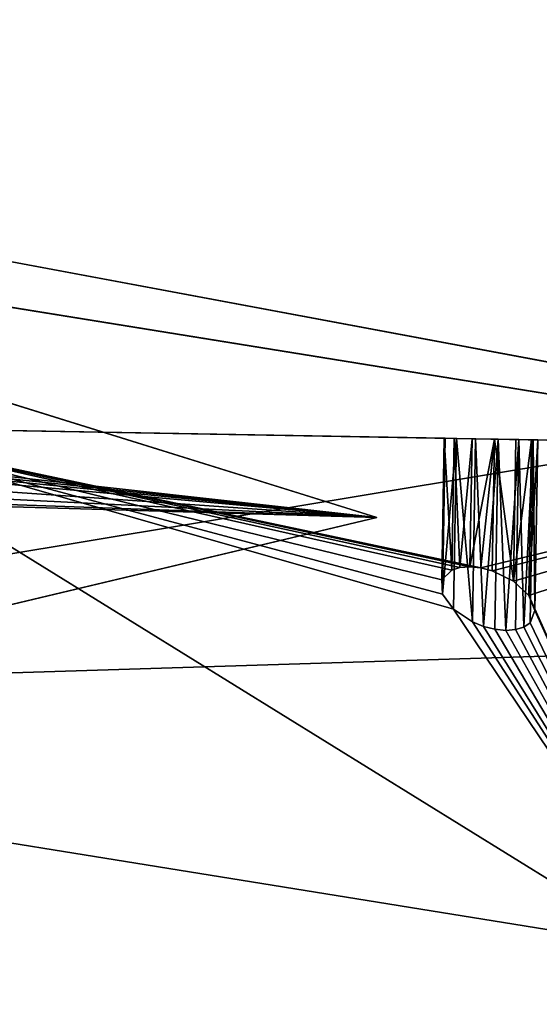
# Model space of a CAD drawing. Extents: x 5.2 to 19.2, y -23 to 23.
# Tile 160 of 256: x 11.108 to 11.432, y -23.036 to -22.421. Entities that reach past the tile are written whole.
import ezdxf

# ---------------------------------------------------------------- set-up
doc = ezdxf.new("R2010")
doc.units = 0
doc.header["$MEASUREMENT"] = 0
doc.layers.get('0').update_dxf_attribs({"linetype": 'CONTINUOUS'})

# ---------------------------------------------------------------- blocks, each defined once
blk = doc.blocks.new('LUXORA_OVAL_LED_37W_STL')
at = {"color": 0}
for p, q in [((9.8622, -22.27456, 0.51943), (11.33085, -22.73222, 4.14347)), ((9.8622, -22.27456, 0.51943), (11.33085, -22.73222, 4.14347)), ((11.57243, -22.67676, 4.45113), (10.05373, -22.43188, 0.82709)), ((11.57243, -22.67676, 4.45113), (10.05373, -22.43188, 0.82709)), ((10.40918, -22.44286, 4.18098), (11.6161, -22.66847, 4.18098)), ((11.6161, -22.66847, 4.14161), (10.40918, -22.44286, 4.14161)), ((11.6161, -22.66847, 4.14161), (10.40918, -22.44286, 4.14161)), ((10.40918, -22.44286, 4.18098), (11.6161, -22.66847, 4.18098)), ((10.40918, -22.44286, 0.83452), (11.6161, -22.66847, 0.83452)), ((11.6161, -22.66847, 0.79515), (10.40918, -22.44286, 0.79515)), ((11.6161, -22.66847, 0.79515), (10.40918, -22.44286, 0.79515)), ((10.40918, -22.44286, 0.83452), (11.6161, -22.66847, 0.83452)), ((10.63887, -22.51659, 4.45113), (11.33085, -22.73222, 4.14347)), ((10.63887, -22.51659, 4.45113), (11.33085, -22.73222, 4.14347)), ((10.7693, -22.54726, 0.51943), (12.288, -22.79214, 4.14347)), ((10.7693, -22.54726, 0.51943), (12.288, -22.79214, 4.14347)), ((12.51927, -22.70299, 4.45113), (10.9812, -22.67584, 0.82709)), ((10.9812, -22.67584, 0.82709), (11.53152, -23.01596, 1.12989)), ((11.7059, -22.68863, 0.51943), (10.9812, -22.67584, 0.82709)), ((12.51927, -22.70299, 4.45113), (10.9812, -22.67584, 0.82709)), ((11.7059, -22.68863, 0.51943), (10.9812, -22.67584, 0.82709)), ((10.9812, -22.67584, 0.82709), (11.53152, -23.01596, 1.12989)), ((11.37152, -22.77121, 0.80503), (11.37308, -22.68276, 0.80503)), ((11.37152, -22.77121, 0.80503), (11.37308, -22.68276, 0.80503)), ((11.37191, -22.78002, 0.81915), (11.37363, -22.68277, 0.81915)), ((11.37191, -22.78002, 0.81915), (11.37363, -22.68277, 0.81915)), ((11.37363, -22.68277, 0.81915), (11.37308, -22.68276, 0.80503)), ((11.37308, -22.68276, 0.80503), (11.37915, -22.68287, 0.79227)), ((11.37363, -22.68277, 0.81915), (11.37308, -22.68276, 0.80503)), ((11.37308, -22.68276, 0.80503), (11.37915, -22.68287, 0.79227)), ((11.38068, -22.68289, 0.8314), (11.37363, -22.68277, 0.81915)), ((11.38068, -22.68289, 0.8314), (11.37363, -22.68277, 0.81915)), ((11.3777, -22.76508, 0.79227), (11.37915, -22.68287, 0.79227)), ((11.3777, -22.76508, 0.79227), (11.37915, -22.68287, 0.79227)), ((11.37879, -22.78948, 0.8314), (11.38068, -22.68289, 0.8314)), ((11.37879, -22.78948, 0.8314), (11.38068, -22.68289, 0.8314)), ((11.37915, -22.68287, 0.79227), (11.39046, -22.68307, 0.78379)), ((11.38287, -22.76348, 0.78735), (11.37915, -22.68287, 0.79227)), ((11.38287, -22.76348, 0.78735), (11.37915, -22.68287, 0.79227)), ((11.37915, -22.68287, 0.79227), (11.39046, -22.68307, 0.78379)), ((11.39261, -22.68311, 0.83897), (11.38068, -22.68289, 0.8314)), ((11.39261, -22.68311, 0.83897), (11.38068, -22.68289, 0.8314)), ((11.38287, -22.76348, 0.78735), (11.39046, -22.68307, 0.78379)), ((11.38287, -22.76348, 0.78735), (11.39046, -22.68307, 0.78379)), ((11.38905, -22.76302, 0.78379), (11.39046, -22.68307, 0.78379)), ((11.38905, -22.76302, 0.78379), (11.39046, -22.68307, 0.78379)), ((11.38905, -22.76302, 0.78379), (11.40441, -22.68331, 0.78155)), ((11.38905, -22.76302, 0.78379), (11.40441, -22.68331, 0.78155)), ((11.39046, -22.68307, 0.78379), (11.40441, -22.68331, 0.78155)), ((11.39046, -22.68307, 0.78379), (11.40441, -22.68331, 0.78155)), ((11.39059, -22.79744, 0.83897), (11.39261, -22.68311, 0.83897)), ((11.39059, -22.79744, 0.83897), (11.39261, -22.68311, 0.83897)), ((11.40669, -22.68336, 0.84013), (11.39261, -22.68311, 0.83897)), ((11.39751, -22.80025, 0.8404), (11.39261, -22.68311, 0.83897)), ((11.40669, -22.68336, 0.84013), (11.39261, -22.68311, 0.83897)), ((11.39751, -22.80025, 0.8404), (11.39261, -22.68311, 0.83897)), ((11.39588, -22.76372, 0.78182), (11.40441, -22.68331, 0.78155)), ((11.39588, -22.76372, 0.78182), (11.40441, -22.68331, 0.78155)), ((11.39751, -22.80025, 0.8404), (11.40669, -22.68336, 0.84013)), ((11.39751, -22.80025, 0.8404), (11.40669, -22.68336, 0.84013)), ((11.40441, -22.68331, 0.78155), (11.40296, -22.76552, 0.78155)), ((11.40441, -22.68331, 0.78155), (11.40296, -22.76552, 0.78155)), ((11.40441, -22.68331, 0.78155), (11.41781, -22.68355, 0.78604)), ((11.40441, -22.68331, 0.78155), (11.41781, -22.68355, 0.78604)), ((11.4046, -22.80206, 0.84013), (11.40669, -22.68336, 0.84013)), ((11.4046, -22.80206, 0.84013), (11.40669, -22.68336, 0.84013)), ((11.4197, -22.68358, 0.8346), (11.40669, -22.68336, 0.84013)), ((11.41142, -22.80275, 0.83816), (11.40669, -22.68336, 0.84013)), ((11.4197, -22.68358, 0.8346), (11.40669, -22.68336, 0.84013)), ((11.41142, -22.80275, 0.83816), (11.40669, -22.68336, 0.84013)), ((11.41142, -22.80275, 0.83816), (11.4197, -22.68358, 0.8346)), ((11.41142, -22.80275, 0.83816), (11.4197, -22.68358, 0.8346)), ((11.41781, -22.68355, 0.78604), (11.41625, -22.772, 0.78604)), ((11.41781, -22.68355, 0.78604), (11.41625, -22.772, 0.78604)), ((11.4197, -22.68358, 0.8346), (11.4176, -22.80229, 0.8346)), ((11.4197, -22.68358, 0.8346), (11.4176, -22.80229, 0.8346)), ((11.41781, -22.68355, 0.78604), (11.42758, -22.68372, 0.79625)), ((11.41781, -22.68355, 0.78604), (11.42758, -22.68372, 0.79625)), ((11.42865, -22.68374, 0.82367), (11.4197, -22.68358, 0.8346)), ((11.4197, -22.68358, 0.8346), (11.42277, -22.8007, 0.82968)), ((11.4197, -22.68358, 0.8346), (11.42277, -22.8007, 0.82968)), ((11.42865, -22.68374, 0.82367), (11.4197, -22.68358, 0.8346)), ((11.42865, -22.68374, 0.82367), (11.42277, -22.8007, 0.82968)), ((11.42865, -22.68374, 0.82367), (11.42277, -22.8007, 0.82968)), ((11.42758, -22.68372, 0.79625), (11.42587, -22.78097, 0.79625)), ((11.42758, -22.68372, 0.79625), (11.42587, -22.78097, 0.79625)), ((11.42865, -22.68374, 0.82367), (11.42663, -22.79807, 0.82367)), ((11.42865, -22.68374, 0.82367), (11.42663, -22.79807, 0.82367)), ((11.42758, -22.68372, 0.79625), (11.4315, -22.68379, 0.80983)), ((11.42758, -22.68372, 0.79625), (11.4315, -22.68379, 0.80983)), ((11.4315, -22.68379, 0.80983), (11.42865, -22.68374, 0.82367)), ((11.4315, -22.68379, 0.80983), (11.42865, -22.68374, 0.82367)), ((11.4315, -22.68379, 0.80983), (11.42961, -22.79038, 0.80983)), ((11.4315, -22.68379, 0.80983), (11.42961, -22.79038, 0.80983)), ((11.33085, -22.73222, 4.14347), (10.70153, -22.88214, 3.84067)), ((11.33085, -22.73222, 4.14347), (10.70153, -22.88214, 3.84067)), ((11.38287, -22.76348, 0.78735), (11.3777, -22.76508, 0.79227)), ((11.38287, -22.76348, 0.78735), (11.3777, -22.76508, 0.79227)), ((11.38905, -22.76302, 0.78379), (11.38287, -22.76348, 0.78735)), ((11.38905, -22.76302, 0.78379), (11.38287, -22.76348, 0.78735)), ((11.39588, -22.76372, 0.78182), (11.38905, -22.76302, 0.78379)), ((11.39588, -22.76372, 0.78182), (11.38905, -22.76302, 0.78379)), ((11.40296, -22.76552, 0.78155), (11.39588, -22.76372, 0.78182)), ((11.40296, -22.76552, 0.78155), (11.39588, -22.76372, 0.78182)), ((11.3777, -22.76508, 0.79227), (11.37152, -22.77121, 0.80503)), ((11.3777, -22.76508, 0.79227), (11.37152, -22.77121, 0.80503)), ((11.41625, -22.772, 0.78604), (11.40296, -22.76552, 0.78155)), ((11.41625, -22.772, 0.78604), (11.40296, -22.76552, 0.78155)), ((11.37152, -22.77121, 0.80503), (11.37191, -22.78002, 0.81915)), ((11.37152, -22.77121, 0.80503), (11.37191, -22.78002, 0.81915)), ((11.42587, -22.78097, 0.79625), (11.41625, -22.772, 0.78604)), ((11.42587, -22.78097, 0.79625), (11.41625, -22.772, 0.78604)), ((11.37191, -22.78002, 0.81915), (11.37879, -22.78948, 0.8314)), ((11.37191, -22.78002, 0.81915), (11.37879, -22.78948, 0.8314)), ((11.42961, -22.79038, 0.80983), (11.42587, -22.78097, 0.79625)), ((11.42961, -22.79038, 0.80983), (11.42587, -22.78097, 0.79625)), ((11.37879, -22.78948, 0.8314), (11.39059, -22.79744, 0.83897)), ((11.37879, -22.78948, 0.8314), (11.39059, -22.79744, 0.83897)), ((11.42663, -22.79807, 0.82367), (11.42961, -22.79038, 0.80983)), ((11.42663, -22.79807, 0.82367), (11.42961, -22.79038, 0.80983)), ((11.39059, -22.79744, 0.83897), (11.39751, -22.80025, 0.8404)), ((11.39059, -22.79744, 0.83897), (11.39751, -22.80025, 0.8404)), ((11.39751, -22.80025, 0.8404), (11.4046, -22.80206, 0.84013)), ((11.39751, -22.80025, 0.8404), (11.4046, -22.80206, 0.84013)), ((11.4176, -22.80229, 0.8346), (11.42277, -22.8007, 0.82968)), ((11.4176, -22.80229, 0.8346), (11.42277, -22.8007, 0.82968)), ((11.42277, -22.8007, 0.82968), (11.42663, -22.79807, 0.82367)), ((11.42277, -22.8007, 0.82968), (11.42663, -22.79807, 0.82367)), ((11.4046, -22.80206, 0.84013), (11.41142, -22.80275, 0.83816)), ((11.4046, -22.80206, 0.84013), (11.41142, -22.80275, 0.83816)), ((11.41142, -22.80275, 0.83816), (11.4176, -22.80229, 0.8346)), ((11.41142, -22.80275, 0.83816), (11.4176, -22.80229, 0.8346)), ((10.55028, -22.84657, 1.12989), (11.68627, -23.02973, 3.84067)), ((10.55028, -22.84657, 1.12989), (11.68627, -23.02973, 3.84067))]:
    blk.add_line(p, q, dxfattribs=at)
mesh = blk.add_polyface(dxfattribs=at)
corners = [(5.68976, -17.26589, 4.18098), (5.57647, 16.04331, 4.18098), (5.57647, -16.04331, 4.18098), (5.68976, 17.26589, 4.18098), (6.02576, -18.44684, 4.18098), (6.02576, 18.44684, 4.18098), (6.57305, -19.54595, 4.18098), (6.57305, 19.54595, 4.18098), (7.15127, -16.04331, 4.18098), (7.31298, -20.52577, 4.18098), (7.26225, -17.09924, 4.18098), (7.59035, -18.10902, 4.18098), (8.22035, -21.35295, 4.18098), (8.12122, -19.02851, 4.18098), (8.83167, -19.81755, 4.18098), (9.26427, -21.99931, 4.18098), (9.69064, -20.44162, 4.18098), (10.40918, -22.44286, 4.18098), (10.66059, -20.87348, 4.18098), (11.6161, -22.66847, 4.18098), (11.69914, -21.09423, 4.18098), (12.84392, -22.66847, 4.18098), (12.76088, -21.09423, 4.18098), (13.79943, -20.87348, 4.18098), (14.05084, -22.44286, 4.18098), (14.76938, -20.44162, 4.18098), (15.19575, -21.99931, 4.18098), (15.62835, -19.81755, 4.18098), (16.23966, -21.35295, 4.18098), (16.3388, -19.02851, 4.18098), (17.14704, -20.52577, 4.18098), (16.86967, -18.10902, 4.18098), (17.19777, -17.09924, 4.18098), (17.88697, -19.54595, 4.18098), (17.30875, -16.04331, 4.18098), (17.30875, 16.04331, 4.18098), (7.15127, 16.04331, 4.18098), (7.31298, 20.52577, 4.18098), (7.26225, 17.09924, 4.18098), (7.59035, 18.10902, 4.18098), (8.22035, 21.35295, 4.18098), (8.12122, 19.02851, 4.18098), (8.83167, 19.81755, 4.18098), (9.26427, 21.99931, 4.18098), (9.69064, 20.44162, 4.18098), (10.40918, 22.44286, 4.18098), (10.66059, 20.87348, 4.18098), (11.6161, 22.66847, 4.18098), (11.69914, 21.09423, 4.18098), (12.84392, 22.66847, 4.18098), (12.76088, 21.09423, 4.18098), (13.79943, 20.87348, 4.18098), (14.05084, 22.44286, 4.18098), (14.76938, 20.44162, 4.18098), (15.19575, 21.99931, 4.18098), (15.62835, 19.81755, 4.18098), (16.23966, 21.35295, 4.18098), (16.3388, 19.02851, 4.18098), (17.14704, 20.52577, 4.18098), (16.86967, 18.10902, 4.18098), (17.19777, 17.09924, 4.18098), (17.88697, 19.54595, 4.18098), (18.43425, -18.44684, 4.18098), (18.43425, 18.44684, 4.18098), (18.77026, -17.26589, 4.18098), (18.77026, 17.26589, 4.18098), (18.88355, -16.04331, 4.18098), (18.88355, 16.04331, 4.18098)]
mesh.append_faces([[corners[k] for k in face] for face in [(0, 1, 2), (65, 66, 67)]], dxfattribs={"vtx0": -1, "color": 0})
mesh.append_faces([[corners[k] for k in face] for face in [(1, 0, 3), (3, 4, 5), (5, 6, 7), (8, 9, 10), (10, 9, 11), (11, 12, 13), (13, 12, 14), (14, 15, 16), (16, 17, 18), (18, 19, 20), (20, 21, 22), (22, 21, 23), (23, 24, 25), (25, 26, 27), (27, 28, 29), (29, 30, 31), (31, 30, 32), (32, 33, 34), (34, 33, 35), (7, 36, 37), (36, 7, 8), (37, 39, 40), (40, 42, 43), (43, 44, 45), (45, 46, 47), (47, 48, 49), (49, 51, 52), (52, 53, 54), (54, 55, 56), (56, 57, 58), (58, 60, 61), (61, 62, 63), (63, 64, 65)]], dxfattribs={"vtx0": -1, "vtx1": -1, "color": 0})
mesh.append_faces([[corners[k] for k in face] for face in [(7, 6, 8), (61, 35, 33)]], dxfattribs={"vtx0": -1, "vtx1": -1, "vtx2": -1, "color": 0})
mesh.append_faces([[corners[k] for k in face] for face in [(3, 0, 4), (5, 4, 6), (8, 6, 9), (11, 9, 12), (14, 12, 15), (16, 15, 17), (18, 17, 19), (20, 19, 21), (23, 21, 24), (25, 24, 26), (27, 26, 28), (29, 28, 30), (32, 30, 33), (37, 36, 38), (37, 38, 39), (40, 39, 41), (40, 41, 42), (43, 42, 44), (45, 44, 46), (47, 46, 48), (49, 48, 50), (49, 50, 51), (52, 51, 53), (54, 53, 55), (56, 55, 57), (58, 57, 59), (58, 59, 60), (61, 60, 35), (61, 33, 62), (63, 62, 64), (65, 64, 66)]], dxfattribs={"vtx0": -1, "vtx2": -1, "color": 0})
mesh = blk.add_polyface(dxfattribs=at)
corners = [(5.68976, 17.26589, 4.14161), (5.57647, -16.04331, 4.14161), (5.57647, 16.04331, 4.14161), (5.68976, -17.26589, 4.14161), (6.02576, 18.44684, 4.14161), (6.02576, -18.44684, 4.14161), (6.57305, 19.54595, 4.14161), (6.57305, -19.54595, 4.14161), (7.15127, 16.04331, 4.14161), (7.31298, 20.52577, 4.14161), (7.26225, 17.09924, 4.14161), (7.59035, 18.10902, 4.14161), (8.22035, 21.35295, 4.14161), (8.12122, 19.02851, 4.14161), (8.83167, 19.81755, 4.14161), (9.26427, 21.99931, 4.14161), (9.69064, 20.44162, 4.14161), (10.40918, 22.44286, 4.14161), (10.66059, 20.87348, 4.14161), (11.6161, 22.66847, 4.14161), (11.69914, 21.09423, 4.14161), (12.84392, 22.66847, 4.14161), (12.76088, 21.09423, 4.14161), (13.79943, 20.87348, 4.14161), (14.05084, 22.44286, 4.14161), (14.76938, 20.44162, 4.14161), (15.19575, 21.99931, 4.14161), (15.62835, 19.81755, 4.14161), (16.23966, 21.35295, 4.14161), (16.3388, 19.02851, 4.14161), (17.14704, 20.52577, 4.14161), (16.86967, 18.10902, 4.14161), (17.19777, 17.09924, 4.14161), (17.88697, 19.54595, 4.14161), (17.30875, 16.04331, 4.14161), (17.30875, -16.04331, 4.14161), (7.15127, -16.04331, 4.14161), (7.31298, -20.52577, 4.14161), (7.26225, -17.09924, 4.14161), (7.59035, -18.10902, 4.14161), (8.22035, -21.35295, 4.14161), (8.12122, -19.02851, 4.14161), (8.83167, -19.81755, 4.14161), (9.26427, -21.99931, 4.14161), (9.69064, -20.44162, 4.14161), (10.40918, -22.44286, 4.14161), (10.66059, -20.87348, 4.14161), (11.6161, -22.66847, 4.14161), (11.69914, -21.09423, 4.14161), (12.84392, -22.66847, 4.14161), (12.76088, -21.09423, 4.14161), (13.79943, -20.87348, 4.14161), (14.05084, -22.44286, 4.14161), (14.76938, -20.44162, 4.14161), (15.19575, -21.99931, 4.14161), (15.62835, -19.81755, 4.14161), (16.23966, -21.35295, 4.14161), (16.3388, -19.02851, 4.14161), (17.14704, -20.52577, 4.14161), (16.86967, -18.10902, 4.14161), (17.19777, -17.09924, 4.14161), (17.88697, -19.54595, 4.14161), (18.43425, 18.44684, 4.14161), (18.43425, -18.44684, 4.14161), (18.77026, 17.26589, 4.14161), (18.77026, -17.26589, 4.14161), (18.88355, 16.04331, 4.14161), (18.88355, -16.04331, 4.14161)]
mesh.append_faces([[corners[k] for k in face] for face in [(0, 1, 2), (65, 66, 67)]], dxfattribs={"vtx0": -1, "color": 0})
mesh.append_faces([[corners[k] for k in face] for face in [(1, 0, 3), (3, 4, 5), (5, 6, 7), (8, 9, 10), (10, 9, 11), (11, 12, 13), (13, 12, 14), (14, 15, 16), (16, 17, 18), (18, 19, 20), (20, 21, 22), (22, 21, 23), (23, 24, 25), (25, 26, 27), (27, 28, 29), (29, 30, 31), (31, 30, 32), (32, 33, 34), (34, 33, 35), (7, 36, 37), (36, 7, 8), (37, 39, 40), (40, 42, 43), (43, 44, 45), (45, 46, 47), (47, 48, 49), (49, 51, 52), (52, 53, 54), (54, 55, 56), (56, 57, 58), (58, 60, 61), (61, 62, 63), (63, 64, 65)]], dxfattribs={"vtx0": -1, "vtx1": -1, "color": 0})
mesh.append_faces([[corners[k] for k in face] for face in [(7, 6, 8), (61, 35, 33)]], dxfattribs={"vtx0": -1, "vtx1": -1, "vtx2": -1, "color": 0})
mesh.append_faces([[corners[k] for k in face] for face in [(3, 0, 4), (5, 4, 6), (8, 6, 9), (11, 9, 12), (14, 12, 15), (16, 15, 17), (18, 17, 19), (20, 19, 21), (23, 21, 24), (25, 24, 26), (27, 26, 28), (29, 28, 30), (32, 30, 33), (37, 36, 38), (37, 38, 39), (40, 39, 41), (40, 41, 42), (43, 42, 44), (45, 44, 46), (47, 46, 48), (49, 48, 50), (49, 50, 51), (52, 51, 53), (54, 53, 55), (56, 55, 57), (58, 57, 59), (58, 59, 60), (61, 60, 35), (61, 33, 62), (63, 62, 64), (65, 64, 66)]], dxfattribs={"vtx0": -1, "vtx2": -1, "color": 0})
mesh = blk.add_polyface(dxfattribs=at)
corners = [(5.68976, -17.26589, 0.83452), (5.57647, 16.04331, 0.83452), (5.57647, -16.04331, 0.83452), (5.68976, 17.26589, 0.83452), (6.02576, -18.44684, 0.83452), (6.02576, 18.44684, 0.83452), (6.57305, -19.54595, 0.83452), (6.57305, 19.54595, 0.83452), (7.15127, -16.04331, 0.83452), (7.31298, -20.52577, 0.83452), (7.26225, -17.09924, 0.83452), (7.59035, -18.10902, 0.83452), (8.22035, -21.35295, 0.83452), (8.12122, -19.02851, 0.83452), (8.83167, -19.81755, 0.83452), (9.26427, -21.99931, 0.83452), (9.69064, -20.44162, 0.83452), (10.40918, -22.44286, 0.83452), (10.66059, -20.87348, 0.83452), (11.6161, -22.66847, 0.83452), (11.69914, -21.09423, 0.83452), (12.84392, -22.66847, 0.83452), (12.76088, -21.09423, 0.83452), (13.79943, -20.87348, 0.83452), (14.05084, -22.44286, 0.83452), (14.76938, -20.44162, 0.83452), (15.19575, -21.99931, 0.83452), (15.62835, -19.81755, 0.83452), (16.23966, -21.35295, 0.83452), (16.3388, -19.02851, 0.83452), (17.14704, -20.52577, 0.83452), (16.86967, -18.10902, 0.83452), (17.19777, -17.09924, 0.83452), (17.88697, -19.54595, 0.83452), (17.30875, -16.04331, 0.83452), (17.30875, 16.04331, 0.83452), (7.15127, 16.04331, 0.83452), (7.31298, 20.52577, 0.83452), (7.26225, 17.09924, 0.83452), (7.59035, 18.10902, 0.83452), (8.22035, 21.35295, 0.83452), (8.12122, 19.02851, 0.83452), (8.83167, 19.81755, 0.83452), (9.26427, 21.99931, 0.83452), (9.69064, 20.44162, 0.83452), (10.40918, 22.44286, 0.83452), (10.66059, 20.87348, 0.83452), (11.6161, 22.66847, 0.83452), (11.69914, 21.09423, 0.83452), (12.84392, 22.66847, 0.83452), (12.76088, 21.09423, 0.83452), (13.79943, 20.87348, 0.83452), (14.05084, 22.44286, 0.83452), (14.76938, 20.44162, 0.83452), (15.19575, 21.99931, 0.83452), (15.62835, 19.81755, 0.83452), (16.23966, 21.35295, 0.83452), (16.3388, 19.02851, 0.83452), (17.14704, 20.52577, 0.83452), (16.86967, 18.10902, 0.83452), (17.19777, 17.09924, 0.83452), (17.88697, 19.54595, 0.83452), (18.43425, -18.44684, 0.83452), (18.43425, 18.44684, 0.83452), (18.77026, -17.26589, 0.83452), (18.77026, 17.26589, 0.83452), (18.88355, -16.04331, 0.83452), (18.88355, 16.04331, 0.83452)]
mesh.append_faces([[corners[k] for k in face] for face in [(0, 1, 2), (65, 66, 67)]], dxfattribs={"vtx0": -1, "color": 0})
mesh.append_faces([[corners[k] for k in face] for face in [(1, 0, 3), (3, 4, 5), (5, 6, 7), (8, 9, 10), (10, 9, 11), (11, 12, 13), (13, 12, 14), (14, 15, 16), (16, 17, 18), (18, 19, 20), (20, 21, 22), (22, 21, 23), (23, 24, 25), (25, 26, 27), (27, 28, 29), (29, 30, 31), (31, 30, 32), (32, 33, 34), (34, 33, 35), (7, 36, 37), (36, 7, 8), (37, 39, 40), (40, 42, 43), (43, 44, 45), (45, 46, 47), (47, 48, 49), (49, 51, 52), (52, 53, 54), (54, 55, 56), (56, 57, 58), (58, 60, 61), (61, 62, 63), (63, 64, 65)]], dxfattribs={"vtx0": -1, "vtx1": -1, "color": 0})
mesh.append_faces([[corners[k] for k in face] for face in [(7, 6, 8), (61, 35, 33)]], dxfattribs={"vtx0": -1, "vtx1": -1, "vtx2": -1, "color": 0})
mesh.append_faces([[corners[k] for k in face] for face in [(3, 0, 4), (5, 4, 6), (8, 6, 9), (11, 9, 12), (14, 12, 15), (16, 15, 17), (18, 17, 19), (20, 19, 21), (23, 21, 24), (25, 24, 26), (27, 26, 28), (29, 28, 30), (32, 30, 33), (37, 36, 38), (37, 38, 39), (40, 39, 41), (40, 41, 42), (43, 42, 44), (45, 44, 46), (47, 46, 48), (49, 48, 50), (49, 50, 51), (52, 51, 53), (54, 53, 55), (56, 55, 57), (58, 57, 59), (58, 59, 60), (61, 60, 35), (61, 33, 62), (63, 62, 64), (65, 64, 66)]], dxfattribs={"vtx0": -1, "vtx2": -1, "color": 0})
mesh = blk.add_polyface(dxfattribs=at)
corners = [(5.68976, 17.26589, 0.79515), (5.57647, -16.04331, 0.79515), (5.57647, 16.04331, 0.79515), (5.68976, -17.26589, 0.79515), (6.02576, 18.44684, 0.79515), (6.02576, -18.44684, 0.79515), (6.57305, 19.54595, 0.79515), (6.57305, -19.54595, 0.79515), (7.15127, 16.04331, 0.79515), (7.31298, 20.52577, 0.79515), (7.26225, 17.09924, 0.79515), (7.59035, 18.10902, 0.79515), (8.22035, 21.35295, 0.79515), (8.12122, 19.02851, 0.79515), (8.83167, 19.81755, 0.79515), (9.26427, 21.99931, 0.79515), (9.69064, 20.44162, 0.79515), (10.40918, 22.44286, 0.79515), (10.66059, 20.87348, 0.79515), (11.6161, 22.66847, 0.79515), (11.69914, 21.09423, 0.79515), (12.84392, 22.66847, 0.79515), (12.76088, 21.09423, 0.79515), (13.79943, 20.87348, 0.79515), (14.05084, 22.44286, 0.79515), (14.76938, 20.44162, 0.79515), (15.19575, 21.99931, 0.79515), (15.62835, 19.81755, 0.79515), (16.23966, 21.35295, 0.79515), (16.3388, 19.02851, 0.79515), (17.14704, 20.52577, 0.79515), (16.86967, 18.10902, 0.79515), (17.19777, 17.09924, 0.79515), (17.88697, 19.54595, 0.79515), (17.30875, 16.04331, 0.79515), (17.30875, -16.04331, 0.79515), (7.15127, -16.04331, 0.79515), (7.31298, -20.52577, 0.79515), (7.26225, -17.09924, 0.79515), (7.59035, -18.10902, 0.79515), (8.22035, -21.35295, 0.79515), (8.12122, -19.02851, 0.79515), (8.83167, -19.81755, 0.79515), (9.26427, -21.99931, 0.79515), (9.69064, -20.44162, 0.79515), (10.40918, -22.44286, 0.79515), (10.66059, -20.87348, 0.79515), (11.6161, -22.66847, 0.79515), (11.69914, -21.09423, 0.79515), (12.84392, -22.66847, 0.79515), (12.76088, -21.09423, 0.79515), (13.79943, -20.87348, 0.79515), (14.05084, -22.44286, 0.79515), (14.76938, -20.44162, 0.79515), (15.19575, -21.99931, 0.79515), (15.62835, -19.81755, 0.79515), (16.23966, -21.35295, 0.79515), (16.3388, -19.02851, 0.79515), (17.14704, -20.52577, 0.79515), (16.86967, -18.10902, 0.79515), (17.19777, -17.09924, 0.79515), (17.88697, -19.54595, 0.79515), (18.43425, 18.44684, 0.79515), (18.43425, -18.44684, 0.79515), (18.77026, 17.26589, 0.79515), (18.77026, -17.26589, 0.79515), (18.88355, 16.04331, 0.79515), (18.88355, -16.04331, 0.79515)]
mesh.append_faces([[corners[k] for k in face] for face in [(0, 1, 2), (65, 66, 67)]], dxfattribs={"vtx0": -1, "color": 0})
mesh.append_faces([[corners[k] for k in face] for face in [(1, 0, 3), (3, 4, 5), (5, 6, 7), (8, 9, 10), (10, 9, 11), (11, 12, 13), (13, 12, 14), (14, 15, 16), (16, 17, 18), (18, 19, 20), (20, 21, 22), (22, 21, 23), (23, 24, 25), (25, 26, 27), (27, 28, 29), (29, 30, 31), (31, 30, 32), (32, 33, 34), (34, 33, 35), (7, 36, 37), (36, 7, 8), (37, 39, 40), (40, 42, 43), (43, 44, 45), (45, 46, 47), (47, 48, 49), (49, 51, 52), (52, 53, 54), (54, 55, 56), (56, 57, 58), (58, 60, 61), (61, 62, 63), (63, 64, 65)]], dxfattribs={"vtx0": -1, "vtx1": -1, "color": 0})
mesh.append_faces([[corners[k] for k in face] for face in [(7, 6, 8), (61, 35, 33)]], dxfattribs={"vtx0": -1, "vtx1": -1, "vtx2": -1, "color": 0})
mesh.append_faces([[corners[k] for k in face] for face in [(3, 0, 4), (5, 4, 6), (8, 6, 9), (11, 9, 12), (14, 12, 15), (16, 15, 17), (18, 17, 19), (20, 19, 21), (23, 21, 24), (25, 24, 26), (27, 26, 28), (29, 28, 30), (32, 30, 33), (37, 36, 38), (37, 38, 39), (40, 39, 41), (40, 41, 42), (43, 42, 44), (45, 44, 46), (47, 46, 48), (49, 48, 50), (49, 50, 51), (52, 51, 53), (54, 53, 55), (56, 55, 57), (58, 57, 59), (58, 59, 60), (61, 60, 35), (61, 33, 62), (63, 62, 64), (65, 64, 66)]], dxfattribs={"vtx0": -1, "vtx2": -1, "color": 0})
mesh = blk.add_polyface(dxfattribs=at)
corners = [(9.17021, -22.05893, 0.82709), (9.57432, -22.18485, 0.78155), (9.8622, -22.27456, 0.51943), (9.561, -22.1807, 0.78379), (9.5502, -22.17734, 0.79227), (9.5444, -22.17553, 0.80503), (9.54492, -22.17569, 0.81915), (9.55165, -22.17779, 0.8314), (10.63887, -22.51659, 4.45113), (9.56305, -22.18134, 0.83897), (9.5765, -22.18553, 0.84013), (10.90724, -22.60022, 4.14088), (10.91803, -22.60358, 4.1324), (10.93136, -22.60773, 4.13015), (10.90144, -22.59841, 4.15364), (10.90196, -22.59857, 4.16776), (10.90869, -22.60067, 4.18001), (10.92009, -22.60422, 4.18758), (10.93354, -22.60841, 4.18873), (9.59644, -22.19175, 0.79625), (11.33085, -22.73222, 4.14347), (9.58711, -22.18884, 0.78604), (9.60018, -22.19291, 0.80983), (9.59746, -22.19207, 0.82367), (9.58892, -22.1894, 0.8346), (10.94415, -22.61172, 4.13465), (10.95348, -22.61463, 4.14485), (10.95722, -22.61579, 4.15843), (10.9545, -22.61495, 4.17228), (10.94595, -22.61228, 4.18321)]
mesh.append_faces([[corners[k] for k in face] for face in [(0, 1, 2), (1, 0, 3), (3, 0, 4), (4, 0, 5), (5, 0, 6), (6, 0, 7), (7, 8, 9), (9, 8, 10), (11, 8, 14), (14, 8, 15), (15, 8, 16), (16, 8, 17), (17, 8, 18), (2, 19, 20), (19, 2, 21), (21, 2, 1), (20, 29, 8)]], dxfattribs={"vtx0": -1, "vtx1": -1, "color": 0})
mesh.append_faces([[corners[k] for k in face] for face in [(10, 8, 11), (20, 10, 13)]], dxfattribs={"vtx0": -1, "vtx1": -1, "vtx2": -1, "color": 0})
mesh.append_faces([[corners[k] for k in face] for face in [(7, 0, 8), (10, 11, 12), (10, 12, 13), (20, 19, 22), (20, 22, 23), (20, 23, 24), (20, 24, 10), (20, 13, 25), (20, 25, 26), (20, 26, 27), (20, 27, 28), (20, 28, 29), (8, 29, 18)]], dxfattribs={"vtx0": -1, "vtx2": -1, "color": 0})
mesh = blk.add_polyface(dxfattribs=at)
corners = [(11.33085, -22.73222, 4.14347), (9.60297, -22.53981, 1.12989), (9.8622, -22.27456, 0.51943), (10.70153, -22.88214, 3.84067)]
mesh.append_faces([[corners[k] for k in face] for face in [(0, 1, 2), (1, 0, 3)]], dxfattribs={"vtx0": -1, "color": 0})
mesh = blk.add_polyface(dxfattribs=at)
corners = [(11.57243, -22.67676, 4.45113), (10.55028, -22.84657, 1.12989), (11.68627, -23.02973, 3.84067), (10.05373, -22.43188, 0.82709)]
mesh.append_faces([[corners[k] for k in face] for face in [(0, 1, 2), (1, 0, 3)]], dxfattribs={"vtx0": -1, "color": 0})
mesh = blk.add_polyface(dxfattribs=at)
corners = [(10.05373, -22.43188, 0.82709), (10.47161, -22.49926, 0.78155), (10.7693, -22.54726, 0.51943), (10.45784, -22.49704, 0.78379), (10.44667, -22.49524, 0.79227), (10.44067, -22.49427, 0.80503), (10.44122, -22.49436, 0.81915), (10.44818, -22.49548, 0.8314), (11.57243, -22.67676, 4.45113), (10.45996, -22.49738, 0.83897), (10.47386, -22.49963, 0.84013), (11.84995, -22.7215, 4.14088), (11.86111, -22.7233, 4.1324), (11.87489, -22.72553, 4.13015), (11.84395, -22.72054, 4.15364), (11.84449, -22.72063, 4.16776), (11.85145, -22.72175, 4.18001), (11.86323, -22.72365, 4.18758), (11.87714, -22.72589, 4.18873), (10.49449, -22.50295, 0.79625), (12.288, -22.79214, 4.14347), (10.48484, -22.50139, 0.78604), (10.49836, -22.50357, 0.80983), (10.49555, -22.50312, 0.82367), (10.48671, -22.50169, 0.8346), (11.88812, -22.72766, 4.13465), (11.89777, -22.72922, 4.14485), (11.90163, -22.72984, 4.15843), (11.89882, -22.72939, 4.17228), (11.88998, -22.72796, 4.18321)]
mesh.append_faces([[corners[k] for k in face] for face in [(0, 1, 2), (1, 0, 3), (3, 0, 4), (4, 0, 5), (5, 0, 6), (6, 0, 7), (7, 8, 9), (9, 8, 10), (11, 8, 14), (14, 8, 15), (15, 8, 16), (16, 8, 17), (17, 8, 18), (2, 19, 20), (19, 2, 21), (21, 2, 1), (20, 29, 8)]], dxfattribs={"vtx0": -1, "vtx1": -1, "color": 0})
mesh.append_faces([[corners[k] for k in face] for face in [(10, 8, 11), (20, 10, 13)]], dxfattribs={"vtx0": -1, "vtx1": -1, "vtx2": -1, "color": 0})
mesh.append_faces([[corners[k] for k in face] for face in [(7, 0, 8), (10, 11, 12), (10, 12, 13), (20, 19, 22), (20, 22, 23), (20, 23, 24), (20, 24, 10), (20, 13, 25), (20, 25, 26), (20, 26, 27), (20, 27, 28), (20, 28, 29), (8, 29, 18)]], dxfattribs={"vtx0": -1, "vtx2": -1, "color": 0})
mesh = blk.add_polyface(dxfattribs=at)
corners = [(11.6161, -22.66847, 4.18098), (10.40918, -22.44286, 4.14161), (11.6161, -22.66847, 4.14161), (10.40918, -22.44286, 4.18098)]
mesh.append_faces([[corners[k] for k in face] for face in [(0, 1, 2), (1, 0, 3)]], dxfattribs={"vtx0": -1, "color": 0})
mesh = blk.add_polyface(dxfattribs=at)
corners = [(11.6161, -22.66847, 0.83452), (10.40918, -22.44286, 0.79515), (11.6161, -22.66847, 0.79515), (10.40918, -22.44286, 0.83452)]
mesh.append_faces([[corners[k] for k in face] for face in [(0, 1, 2), (1, 0, 3)]], dxfattribs={"vtx0": -1, "color": 0})
mesh = blk.add_polyface(dxfattribs=at)
corners = [(11.33085, -22.73222, 4.14347), (10.89654, -22.71947, 4.13015), (10.70153, -22.88214, 3.84067), (10.91119, -22.7175, 4.13465), (10.92314, -22.71201, 4.14485), (10.92965, -22.70425, 4.15843), (10.92924, -22.69601, 4.17228), (10.9264, -22.69231, 4.17829), (10.92199, -22.68917, 4.18321), (10.63887, -22.51659, 4.45113), (10.91627, -22.68679, 4.18676), (10.90957, -22.6853, 4.18873), (10.90228, -22.68479, 4.18901), (10.87242, -22.71196, 4.14088), (10.87682, -22.71509, 4.13595), (10.88254, -22.71747, 4.1324), (10.88924, -22.71896, 4.13043), (10.86847, -22.70419, 4.15364), (10.87162, -22.69595, 4.16776), (10.88113, -22.68913, 4.18001), (10.89482, -22.68529, 4.18758)]
mesh.append_faces([[corners[k] for k in face] for face in [(0, 1, 2), (1, 0, 3), (3, 0, 4), (4, 0, 5), (5, 0, 6), (6, 0, 7), (7, 0, 8), (8, 9, 10), (10, 9, 11), (11, 9, 12), (2, 13, 9), (13, 2, 14), (14, 2, 15), (15, 2, 16), (16, 2, 1)]], dxfattribs={"vtx0": -1, "vtx1": -1, "color": 0})
mesh.append_faces([[corners[k] for k in face] for face in [(8, 0, 9), (9, 13, 17), (9, 17, 18), (9, 18, 19), (9, 19, 20), (9, 20, 12)]], dxfattribs={"vtx0": -1, "vtx2": -1, "color": 0})
mesh = blk.add_polyface(dxfattribs=at)
corners = [(12.288, -22.79214, 4.14347), (10.55028, -22.84657, 1.12989), (10.7693, -22.54726, 0.51943), (11.68627, -23.02973, 3.84067)]
mesh.append_faces([[corners[k] for k in face] for face in [(0, 1, 2), (1, 0, 3)]], dxfattribs={"vtx0": -1, "color": 0})
mesh = blk.add_polyface(dxfattribs=at)
corners = [(11.53152, -23.01596, 1.12989), (12.51927, -22.70299, 4.45113), (10.9812, -22.67584, 0.82709), (12.68199, -23.03627, 3.84067)]
mesh.append_faces([[corners[k] for k in face] for face in [(0, 1, 2), (1, 0, 3)]], dxfattribs={"vtx0": -1, "color": 0})
mesh = blk.add_polyface(dxfattribs=at)
corners = [(10.9812, -22.67584, 0.82709), (11.40441, -22.68331, 0.78155), (11.7059, -22.68863, 0.51943), (11.39046, -22.68307, 0.78379), (11.37915, -22.68287, 0.79227), (11.37308, -22.68276, 0.80503), (11.37363, -22.68277, 0.81915), (11.38068, -22.68289, 0.8314), (12.51927, -22.70299, 4.45113), (11.39261, -22.68311, 0.83897), (11.40669, -22.68336, 0.84013), (12.80033, -22.70795, 4.14088), (12.81164, -22.70815, 4.1324), (12.82559, -22.7084, 4.13015), (12.79426, -22.70785, 4.15364), (12.7948, -22.70786, 4.16776), (12.80185, -22.70798, 4.18001), (12.81379, -22.70819, 4.18758), (12.82787, -22.70844, 4.18873), (11.42758, -22.68372, 0.79625), (13.24397, -22.71578, 4.14347), (11.41781, -22.68355, 0.78604), (11.4315, -22.68379, 0.80983), (11.42865, -22.68374, 0.82367), (11.4197, -22.68358, 0.8346), (12.83899, -22.70864, 4.13465), (12.84876, -22.70881, 4.14485), (12.85267, -22.70888, 4.15843), (12.84983, -22.70883, 4.17228), (12.84088, -22.70867, 4.18321)]
mesh.append_faces([[corners[k] for k in face] for face in [(0, 1, 2), (1, 0, 3), (3, 0, 4), (4, 0, 5), (5, 0, 6), (6, 0, 7), (7, 8, 9), (9, 8, 10), (11, 8, 14), (14, 8, 15), (15, 8, 16), (16, 8, 17), (17, 8, 18), (2, 19, 20), (19, 2, 21), (21, 2, 1), (20, 29, 8)]], dxfattribs={"vtx0": -1, "vtx1": -1, "color": 0})
mesh.append_faces([[corners[k] for k in face] for face in [(10, 8, 11), (20, 10, 13)]], dxfattribs={"vtx0": -1, "vtx1": -1, "vtx2": -1, "color": 0})
mesh.append_faces([[corners[k] for k in face] for face in [(7, 0, 8), (10, 11, 12), (10, 12, 13), (20, 19, 22), (20, 22, 23), (20, 23, 24), (20, 24, 10), (20, 13, 25), (20, 25, 26), (20, 26, 27), (20, 27, 28), (20, 28, 29), (8, 29, 18)]], dxfattribs={"vtx0": -1, "vtx2": -1, "color": 0})
mesh = blk.add_polyface(dxfattribs=at)
corners = [(11.7059, -22.68863, 0.51943), (11.41625, -22.772, 0.78604), (11.40296, -22.76552, 0.78155), (11.42587, -22.78097, 0.79625), (11.53152, -23.01596, 1.12989), (11.42961, -22.79038, 0.80983), (11.42663, -22.79807, 0.82367), (11.42277, -22.8007, 0.82968), (11.4176, -22.80229, 0.8346), (11.41142, -22.80275, 0.83816), (11.4046, -22.80206, 0.84013), (11.39751, -22.80025, 0.8404), (11.39588, -22.76372, 0.78182), (10.9812, -22.67584, 0.82709), (11.38905, -22.76302, 0.78379), (11.38287, -22.76348, 0.78735), (11.3777, -22.76508, 0.79227), (11.37152, -22.77121, 0.80503), (11.37191, -22.78002, 0.81915), (11.37879, -22.78948, 0.8314), (11.39059, -22.79744, 0.83897)]
mesh.append_faces([[corners[k] for k in face] for face in [(1, 0, 3), (3, 4, 5), (5, 4, 6), (6, 4, 7), (7, 4, 8), (8, 4, 9), (9, 4, 10), (10, 4, 11), (0, 12, 13), (12, 0, 2), (13, 19, 4)]], dxfattribs={"vtx0": -1, "vtx1": -1, "color": 0})
mesh.append_faces([[corners[k] for k in face] for face in [(0, 1, 2), (3, 0, 4), (13, 12, 14), (13, 14, 15), (13, 15, 16), (13, 16, 17), (13, 17, 18), (13, 18, 19), (4, 19, 20), (4, 20, 11)]], dxfattribs={"vtx0": -1, "vtx2": -1, "color": 0})
mesh = blk.add_polyface(dxfattribs=at)
corners = [(11.37152, -22.77121, 0.80503), (11.37363, -22.68277, 0.81915), (11.37191, -22.78002, 0.81915), (11.37308, -22.68276, 0.80503)]
mesh.append_faces([[corners[k] for k in face] for face in [(0, 1, 2), (1, 0, 3)]], dxfattribs={"vtx0": -1, "color": 0})
mesh = blk.add_polyface(dxfattribs=at)
corners = [(11.3777, -22.76508, 0.79227), (11.37308, -22.68276, 0.80503), (11.37152, -22.77121, 0.80503), (11.37915, -22.68287, 0.79227)]
mesh.append_faces([[corners[k] for k in face] for face in [(0, 1, 2), (1, 0, 3)]], dxfattribs={"vtx0": -1, "color": 0})
mesh = blk.add_polyface(dxfattribs=at)
corners = [(11.37191, -22.78002, 0.81915), (11.38068, -22.68289, 0.8314), (11.37879, -22.78948, 0.8314), (11.37363, -22.68277, 0.81915)]
mesh.append_faces([[corners[k] for k in face] for face in [(0, 1, 2), (1, 0, 3)]], dxfattribs={"vtx0": -1, "color": 0})
mesh = blk.add_polyface(dxfattribs=at)
corners = [(11.38287, -22.76348, 0.78735), (11.37915, -22.68287, 0.79227), (11.3777, -22.76508, 0.79227)]
mesh.append_faces([[corners[k] for k in face] for face in [(0, 1, 2)]], dxfattribs={"color": 0})
mesh = blk.add_polyface(dxfattribs=at)
corners = [(11.38068, -22.68289, 0.8314), (11.39059, -22.79744, 0.83897), (11.37879, -22.78948, 0.8314), (11.39261, -22.68311, 0.83897)]
mesh.append_faces([[corners[k] for k in face] for face in [(0, 1, 2), (1, 0, 3)]], dxfattribs={"vtx0": -1, "color": 0})
mesh = blk.add_polyface(dxfattribs=at)
corners = [(11.39046, -22.68307, 0.78379), (11.37915, -22.68287, 0.79227), (11.38287, -22.76348, 0.78735)]
mesh.append_faces([[corners[k] for k in face] for face in [(0, 1, 2)]], dxfattribs={"color": 0})
mesh = blk.add_polyface(dxfattribs=at)
corners = [(11.39046, -22.68307, 0.78379), (11.38287, -22.76348, 0.78735), (11.38905, -22.76302, 0.78379)]
mesh.append_faces([[corners[k] for k in face] for face in [(0, 1, 2)]], dxfattribs={"color": 0})
mesh = blk.add_polyface(dxfattribs=at)
corners = [(11.40441, -22.68331, 0.78155), (11.39046, -22.68307, 0.78379), (11.38905, -22.76302, 0.78379)]
mesh.append_faces([[corners[k] for k in face] for face in [(0, 1, 2)]], dxfattribs={"color": 0})
mesh = blk.add_polyface(dxfattribs=at)
corners = [(11.40441, -22.68331, 0.78155), (11.38905, -22.76302, 0.78379), (11.39588, -22.76372, 0.78182)]
mesh.append_faces([[corners[k] for k in face] for face in [(0, 1, 2)]], dxfattribs={"color": 0})
mesh = blk.add_polyface(dxfattribs=at)
corners = [(11.39751, -22.80025, 0.8404), (11.39059, -22.79744, 0.83897), (11.39261, -22.68311, 0.83897)]
mesh.append_faces([[corners[k] for k in face] for face in [(0, 1, 2)]], dxfattribs={"color": 0})
mesh = blk.add_polyface(dxfattribs=at)
corners = [(11.40669, -22.68336, 0.84013), (11.39751, -22.80025, 0.8404), (11.39261, -22.68311, 0.83897)]
mesh.append_faces([[corners[k] for k in face] for face in [(0, 1, 2)]], dxfattribs={"color": 0})
mesh = blk.add_polyface(dxfattribs=at)
corners = [(11.40441, -22.68331, 0.78155), (11.39588, -22.76372, 0.78182), (11.40296, -22.76552, 0.78155)]
mesh.append_faces([[corners[k] for k in face] for face in [(0, 1, 2)]], dxfattribs={"color": 0})
mesh = blk.add_polyface(dxfattribs=at)
corners = [(11.40669, -22.68336, 0.84013), (11.4046, -22.80206, 0.84013), (11.39751, -22.80025, 0.8404)]
mesh.append_faces([[corners[k] for k in face] for face in [(0, 1, 2)]], dxfattribs={"color": 0})
mesh = blk.add_polyface(dxfattribs=at)
corners = [(11.41625, -22.772, 0.78604), (11.40441, -22.68331, 0.78155), (11.40296, -22.76552, 0.78155), (11.41781, -22.68355, 0.78604)]
mesh.append_faces([[corners[k] for k in face] for face in [(0, 1, 2), (1, 0, 3)]], dxfattribs={"vtx0": -1, "color": 0})
mesh = blk.add_polyface(dxfattribs=at)
corners = [(11.41142, -22.80275, 0.83816), (11.4046, -22.80206, 0.84013), (11.40669, -22.68336, 0.84013)]
mesh.append_faces([[corners[k] for k in face] for face in [(0, 1, 2)]], dxfattribs={"color": 0})
mesh = blk.add_polyface(dxfattribs=at)
corners = [(11.4197, -22.68358, 0.8346), (11.41142, -22.80275, 0.83816), (11.40669, -22.68336, 0.84013)]
mesh.append_faces([[corners[k] for k in face] for face in [(0, 1, 2)]], dxfattribs={"color": 0})
mesh = blk.add_polyface(dxfattribs=at)
corners = [(11.4197, -22.68358, 0.8346), (11.4176, -22.80229, 0.8346), (11.41142, -22.80275, 0.83816)]
mesh.append_faces([[corners[k] for k in face] for face in [(0, 1, 2)]], dxfattribs={"color": 0})
mesh = blk.add_polyface(dxfattribs=at)
corners = [(11.42758, -22.68372, 0.79625), (11.41625, -22.772, 0.78604), (11.42587, -22.78097, 0.79625), (11.41781, -22.68355, 0.78604)]
mesh.append_faces([[corners[k] for k in face] for face in [(0, 1, 2), (1, 0, 3)]], dxfattribs={"vtx0": -1, "color": 0})
mesh = blk.add_polyface(dxfattribs=at)
corners = [(11.42277, -22.8007, 0.82968), (11.4176, -22.80229, 0.8346), (11.4197, -22.68358, 0.8346)]
mesh.append_faces([[corners[k] for k in face] for face in [(0, 1, 2)]], dxfattribs={"color": 0})
mesh = blk.add_polyface(dxfattribs=at)
corners = [(11.4197, -22.68358, 0.8346), (11.42865, -22.68374, 0.82367), (11.42277, -22.8007, 0.82968)]
mesh.append_faces([[corners[k] for k in face] for face in [(0, 1, 2)]], dxfattribs={"color": 0})
mesh = blk.add_polyface(dxfattribs=at)
corners = [(11.42865, -22.68374, 0.82367), (11.42663, -22.79807, 0.82367), (11.42277, -22.8007, 0.82968)]
mesh.append_faces([[corners[k] for k in face] for face in [(0, 1, 2)]], dxfattribs={"color": 0})
mesh = blk.add_polyface(dxfattribs=at)
corners = [(11.4315, -22.68379, 0.80983), (11.42587, -22.78097, 0.79625), (11.42961, -22.79038, 0.80983), (11.42758, -22.68372, 0.79625)]
mesh.append_faces([[corners[k] for k in face] for face in [(0, 1, 2), (1, 0, 3)]], dxfattribs={"vtx0": -1, "color": 0})
mesh = blk.add_polyface(dxfattribs=at)
corners = [(11.42865, -22.68374, 0.82367), (11.42961, -22.79038, 0.80983), (11.42663, -22.79807, 0.82367), (11.4315, -22.68379, 0.80983)]
mesh.append_faces([[corners[k] for k in face] for face in [(0, 1, 2), (1, 0, 3)]], dxfattribs={"vtx0": -1, "color": 0})

msp = doc.modelspace()

# ---------------------------------------------------------------- block references
at = {"color": 0}
msp.add_blockref('LUXORA_OVAL_LED_37W_STL', (0, 0), dxfattribs=at)

doc.saveas('drawing.dxf')
